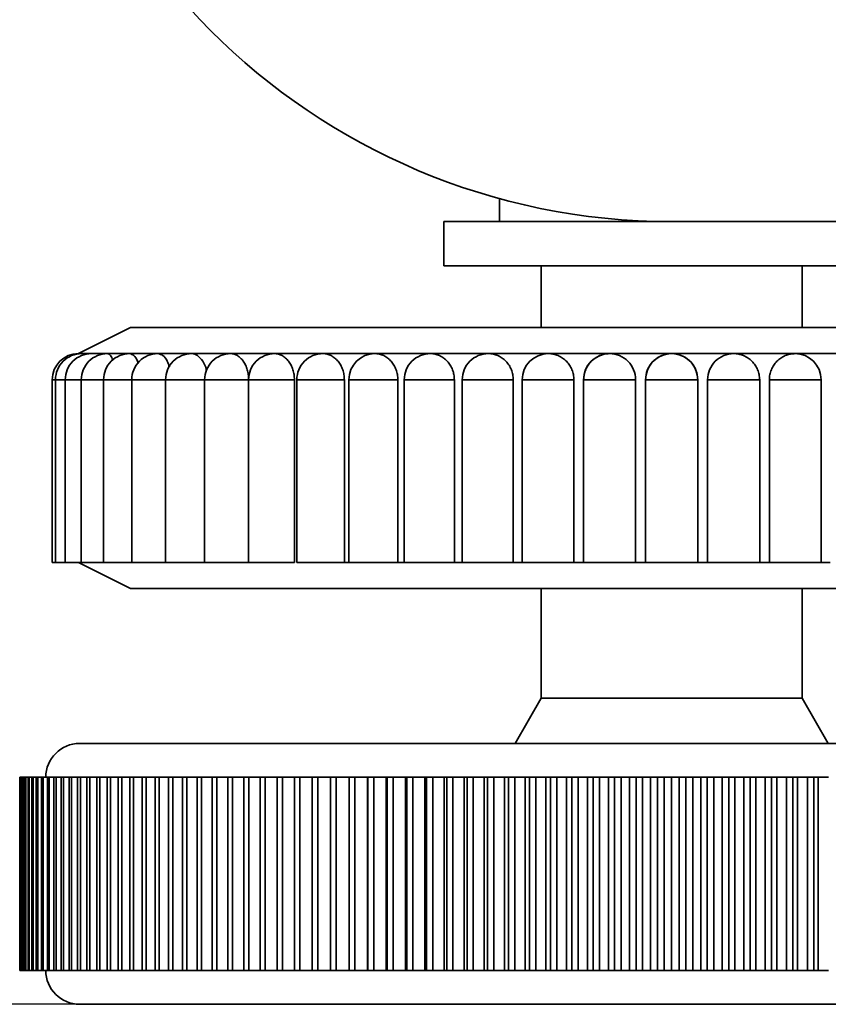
# Model space of a CAD drawing. Header units: millimetres. Extents: x 0 to 864, y 0 to 559.
# Tile 61 of 83: x 637 to 645, y 187 to 196. Entities that reach past the tile are written whole.
import ezdxf

# ---------------------------------------------------------------- set-up
doc = ezdxf.new("R2010")
doc.units = ezdxf.units.MM
doc.header["$PDSIZE"] = -1
doc.styles.add('SLDTEXTSTYLE4', font='GOTHIC.TTF', dxfattribs={"width": 0.605})
doc.dimstyles.new('SLDDIMSTYLE3', dxfattribs={"dimtxt": 6.35, "dimasz": 4.572, "dimexe": 0, "dimexo": 0.0625, "dimgap": 1.5875, "dimtad": 0, "dimtih": 1, "dimtoh": 1, "dimlfac": 4, "dimrnd": 1e-09, "dimzin": 4, "dimdsep": 46, "dimtxsty": 'SLDTEXTSTYLE4', "dimsah": 1, "dimcen": 0.09, "dimadec": 0, "dimazin": 1, "dimtfac": 1, "dimtofl": 0, "dimtmove": 0, "dimatfit": 3, "dimfxl": 1, "dimfrac": 2, "dimtolj": 1, "dimtzin": 12, "dimarcsym": 0})

# ---------------------------------------------------------------- blocks, each defined once
blk = doc.blocks.new('_D_3')
at = {"color": 0, "linetype": 'Continuous', "lineweight": -2}
for p, q in [((646.7754, 227.2766), (618.1564, 227.2766)), ((618.1564, 222.7046), (618.1564, 212.9745)), ((618.1564, 191.5986), (618.1564, 201.3286)), ((676.0254, 187.0266), (618.1564, 187.0266))]:
    blk.add_line(p, q, dxfattribs=at)
at = {"color": 0}
for points in [[(618.9184, 222.7046), (617.3944, 222.7046), (618.1564, 227.2766)], [(617.3944, 191.5986), (618.9184, 191.5986), (618.1564, 187.0266)]]:
    blk.add_solid(points, dxfattribs=at)
at = {"layer": 'Defpoints', "color": 0}
for p in [(646.8379, 227.2766), (618.1564, 187.0266), (676.0879, 187.0266)]:
    blk.add_point(p, dxfattribs=at)
at = {"color": 0, "lineweight": 18, "insert": (618.1564, 211.387), "char_height": 6.35, "attachment_point": 2, "style": 'SLDTEXTSTYLE4'}
blk.add_mtext('\\A1;(161.00)', dxfattribs=at)

msp = doc.modelspace()

# ---------------------------------------------------------------- linework, layer by layer
at = {"color": 7, "linetype": 'Continuous', "lineweight": 35}
for p, q in [((641.8064, 194.7483), (641.8064, 194.5266)), ((641.2721, 194.5266), (641.2721, 194.1016)), ((641.2721, 194.5266), (643.4564, 194.5266)), ((643.4564, 194.5266), (675.5879, 194.5266)), ((641.2721, 194.1016), (643.4564, 194.1016)), ((642.2064, 194.1016), (642.2064, 193.5117)), ((643.4564, 194.1016), (645.6406, 194.1016)), ((644.7064, 194.1016), (644.7064, 193.5117)), ((638.2689, 193.5117), (637.7689, 193.2617)), ((638.2689, 193.5117), (648.6439, 193.5117)), ((637.8001, 193.2617), (637.7689, 193.2617)), ((637.8932, 193.2617), (637.8001, 193.2617)), ((638.0473, 193.2617), (637.8932, 193.2617)), ((638.2606, 193.2617), (638.0473, 193.2617)), ((638.5309, 193.2617), (638.2606, 193.2617)), ((638.8551, 193.2617), (638.5309, 193.2617)), ((639.2297, 193.2617), (638.8551, 193.2617)), ((639.6507, 193.2617), (639.2297, 193.2617)), ((640.1133, 193.2617), (639.6507, 193.2617)), ((640.6126, 193.2617), (640.1133, 193.2617)), ((641.1431, 193.2617), (640.6126, 193.2617)), ((641.6989, 193.2617), (641.1431, 193.2617)), ((642.2736, 193.2617), (641.6989, 193.2617)), ((642.8613, 193.2617), (642.2739, 193.2617)), ((643.4564, 193.2617), (642.8619, 193.2617)), ((644.0509, 193.2617), (643.4564, 193.2617)), ((644.6389, 193.2617), (644.0509, 193.2617)), ((645.2139, 193.2617), (644.6389, 193.2617)), ((637.5189, 193.0117), (637.5189, 191.2617)), ((637.5501, 193.0117), (637.5189, 193.0117)), ((637.5501, 193.0117), (637.5501, 191.2617)), ((637.6432, 193.0117), (637.5501, 193.0117)), ((637.6432, 193.0117), (637.6432, 191.2617)), ((637.7973, 193.0117), (637.6432, 193.0117)), ((637.7973, 193.0117), (637.7973, 191.2617)), ((638.0106, 193.0117), (637.7973, 193.0117)), ((638.0106, 193.0117), (638.0106, 191.2617)), ((638.2809, 193.0117), (638.0106, 193.0117)), ((638.2809, 193.0117), (638.2809, 191.2617)), ((638.6051, 193.0117), (638.2809, 193.0117)), ((638.6051, 193.0117), (638.6051, 191.2617)), ((638.9797, 193.0117), (638.6051, 193.0117)), ((638.9797, 193.0117), (638.9797, 191.2617)), ((639.4011, 193.0117), (638.9797, 193.0117)), ((639.4007, 193.0117), (639.4007, 191.2617)), ((639.8402, 193.0117), (639.4007, 193.0117)), ((639.8402, 193.0117), (639.8402, 191.2617)), ((639.8633, 193.0117), (639.8633, 191.2617)), ((640.3189, 193.0117), (639.8633, 193.0117)), ((640.3189, 193.0117), (640.3189, 191.2617)), ((640.3626, 193.0117), (640.3626, 191.2617)), ((640.8319, 193.0117), (640.3626, 193.0117)), ((640.8319, 193.0117), (640.8319, 191.2617)), ((640.893, 193.0117), (640.893, 191.2617)), ((641.3737, 193.0117), (640.893, 193.0117)), ((641.3737, 193.0117), (641.3737, 191.2617)), ((641.4488, 193.0117), (641.4488, 191.2617)), ((641.9383, 193.0117), (641.4488, 193.0117)), ((641.9383, 193.0117), (641.9383, 191.2617)), ((642.0238, 193.0117), (642.0238, 191.2617)), ((642.5196, 193.0117), (642.0238, 193.0117)), ((642.5196, 193.0117), (642.5196, 191.2617)), ((642.6118, 193.0117), (642.6118, 191.2617)), ((643.1111, 193.0117), (642.6118, 193.0117)), ((643.1111, 193.0117), (643.1111, 191.2617)), ((643.7065, 193.0117), (643.2063, 193.0117)), ((643.2063, 193.0117), (643.2063, 191.2617)), ((643.7065, 193.0117), (643.7065, 191.2617)), ((643.8017, 193.0117), (643.8017, 191.2617)), ((644.301, 193.0117), (643.8017, 193.0117)), ((644.301, 193.0117), (644.301, 191.2617)), ((644.3932, 193.0117), (644.3932, 191.2617)), ((644.8889, 193.0117), (644.3932, 193.0117)), ((644.8889, 193.0117), (644.8889, 191.2617)), ((637.5189, 191.2617), (637.5501, 191.2617)), ((637.5501, 191.2617), (637.6432, 191.2617)), ((637.6432, 191.2617), (637.7973, 191.2617)), ((638.2689, 191.0117), (637.7689, 191.2617)), ((637.7973, 191.2617), (638.0106, 191.2617)), ((638.0106, 191.2617), (638.2809, 191.2617)), ((638.2809, 191.2617), (638.6051, 191.2617)), ((638.6051, 191.2617), (638.9797, 191.2617)), ((638.9797, 191.2617), (639.4011, 191.2617)), ((639.4007, 191.2617), (639.8402, 191.2617)), ((639.8633, 191.2617), (640.3189, 191.2617)), ((640.3189, 191.2617), (640.3989, 191.2617)), ((640.3626, 191.2617), (640.8319, 191.2617)), ((640.8319, 191.2617), (640.9169, 191.2617)), ((640.893, 191.2617), (641.3737, 191.2617)), ((641.3737, 191.2617), (641.4628, 191.2617)), ((641.4488, 191.2617), (641.9383, 191.2617)), ((641.9383, 191.2617), (642.0305, 191.2617)), ((642.0238, 191.2617), (642.5196, 191.2617)), ((642.5196, 191.2617), (642.6138, 191.2617)), ((642.6118, 191.2617), (643.1111, 191.2617)), ((643.1111, 191.2617), (643.2064, 191.2617)), ((643.2063, 191.2617), (643.7065, 191.2617)), ((643.7064, 191.2617), (643.8017, 191.2617)), ((643.8017, 191.2617), (644.301, 191.2617)), ((644.299, 191.2617), (644.3932, 191.2617)), ((644.3932, 191.2617), (644.8889, 191.2617)), ((644.8823, 191.2617), (644.9745, 191.2617)), ((648.6439, 191.0117), (638.2689, 191.0117)), ((642.2064, 191.0117), (642.2064, 189.9596)), ((644.7064, 191.0117), (644.7064, 189.9596)), ((642.2064, 189.9596), (641.9564, 189.5266)), ((644.7064, 189.9596), (642.2064, 189.9596)), ((644.7064, 189.9596), (644.9564, 189.5266)), ((637.7814, 189.5266), (649.1314, 189.5266)), ((637.2065, 187.3516), (637.2065, 189.2016)), ((637.2089, 189.2016), (637.2065, 189.2016)), ((637.2089, 187.3516), (637.2089, 189.2016)), ((637.2109, 189.2016), (637.2089, 189.2016)), ((637.2109, 187.3516), (637.2109, 189.2016)), ((637.2181, 189.2016), (637.2109, 189.2016)), ((637.2181, 187.3516), (637.2181, 189.2016)), ((637.2222, 189.2016), (637.2181, 189.2016)), ((637.2222, 187.3516), (637.2222, 189.2016)), ((637.2341, 189.2016), (637.2222, 189.2016)), ((637.2341, 187.3516), (637.2341, 189.2016)), ((637.2403, 189.2016), (637.2341, 189.2016)), ((637.2403, 187.3516), (637.2403, 189.2016)), ((637.2569, 189.2016), (637.2403, 189.2016)), ((637.2569, 187.3516), (637.2569, 189.2016)), ((637.2652, 189.2016), (637.2569, 189.2016)), ((637.2652, 187.3516), (637.2652, 189.2016)), ((637.2865, 189.2016), (637.2652, 189.2016)), ((637.2865, 187.3516), (637.2865, 189.2016)), ((637.2969, 189.2016), (637.2865, 189.2016)), ((637.2969, 187.3516), (637.2969, 189.2016)), ((637.3229, 189.2016), (637.2969, 189.2016)), ((637.3229, 187.3516), (637.3229, 189.2016)), ((637.3353, 189.2016), (637.3229, 189.2016)), ((637.3353, 187.3516), (637.3353, 189.2016)), ((637.366, 189.2016), (637.3353, 189.2016)), ((637.366, 187.3516), (637.366, 189.2016)), ((637.3804, 189.2016), (637.366, 189.2016)), ((637.3804, 187.3516), (637.3804, 189.2016)), ((637.4157, 189.2016), (637.3804, 189.2016)), ((637.4157, 187.3516), (637.4157, 189.2016)), ((637.4321, 189.2016), (637.4157, 189.2016)), ((637.4321, 187.3516), (637.4321, 189.2016)), ((637.472, 189.2016), (637.4321, 189.2016)), ((637.472, 187.3516), (637.472, 189.2016)), ((637.4905, 189.2016), (637.472, 189.2016)), ((637.4905, 187.3516), (637.4905, 189.2016)), ((637.5349, 189.2016), (637.4905, 189.2016)), ((637.5349, 187.3516), (637.5349, 189.2016)), ((637.5553, 189.2016), (637.5349, 189.2016)), ((637.5553, 187.3516), (637.5553, 189.2016)), ((637.6043, 189.2016), (637.5553, 189.2016)), ((637.6043, 187.3516), (637.6043, 189.2016)), ((637.6266, 189.2016), (637.6043, 189.2016)), ((637.6266, 187.3516), (637.6266, 189.2016)), ((637.68, 189.2016), (637.6266, 189.2016)), ((637.68, 187.3516), (637.68, 189.2016)), ((637.7043, 189.2016), (637.68, 189.2016)), ((637.7043, 187.3516), (637.7043, 189.2016)), ((637.7621, 189.2016), (637.7043, 189.2016)), ((637.7621, 187.3516), (637.7621, 189.2016)), ((637.7883, 189.2016), (637.7621, 189.2016)), ((637.7883, 187.3516), (637.7883, 189.2016)), ((637.8504, 189.2016), (637.7883, 189.2016)), ((637.8504, 187.3516), (637.8504, 189.2016)), ((637.8784, 189.2016), (637.8504, 189.2016)), ((637.8784, 187.3516), (637.8784, 189.2016)), ((637.9448, 189.2016), (637.8784, 189.2016)), ((637.9448, 187.3516), (637.9448, 189.2016)), ((637.9747, 189.2016), (637.9448, 189.2016)), ((637.9747, 187.3516), (637.9747, 189.2016)), ((638.0453, 189.2016), (637.9747, 189.2016)), ((638.0453, 187.3516), (638.0453, 189.2016)), ((638.077, 189.2016), (638.0453, 189.2016)), ((638.077, 187.3516), (638.077, 189.2016)), ((638.1516, 189.2016), (638.077, 189.2016)), ((638.1516, 187.3516), (638.1516, 189.2016)), ((638.1851, 189.2016), (638.1516, 189.2016)), ((638.1851, 187.3516), (638.1851, 189.2016)), ((638.2638, 189.2016), (638.1851, 189.2016)), ((638.2638, 187.3516), (638.2638, 189.2016)), ((638.299, 189.2016), (638.2638, 189.2016)), ((638.299, 187.3516), (638.299, 189.2016)), ((638.3816, 189.2016), (638.299, 189.2016)), ((638.3816, 187.3516), (638.3816, 189.2016)), ((638.4186, 189.2016), (638.3816, 189.2016)), ((638.4186, 187.3516), (638.4186, 189.2016)), ((638.505, 189.2016), (638.4186, 189.2016)), ((638.505, 187.3516), (638.505, 189.2016)), ((638.5436, 189.2016), (638.505, 189.2016)), ((638.5436, 187.3516), (638.5436, 189.2016)), ((638.6338, 189.2016), (638.5436, 189.2016)), ((638.6338, 187.3516), (638.6338, 189.2016)), ((638.674, 189.2016), (638.6338, 189.2016)), ((638.674, 187.3516), (638.674, 189.2016)), ((638.7679, 189.2016), (638.674, 189.2016)), ((638.7679, 187.3516), (638.7679, 189.2016)), ((638.8097, 189.2016), (638.7679, 189.2016)), ((638.8097, 187.3516), (638.8097, 189.2016)), ((638.9071, 189.2016), (638.8097, 189.2016)), ((638.9071, 187.3516), (638.9071, 189.2016)), ((638.9504, 189.2016), (638.9071, 189.2016)), ((638.9504, 187.3516), (638.9504, 189.2016)), ((639.0513, 189.2016), (638.9504, 189.2016)), ((639.0513, 187.3516), (639.0513, 189.2016)), ((639.0961, 189.2016), (639.0513, 189.2016)), ((639.0961, 187.3516), (639.0961, 189.2016)), ((639.2003, 189.2016), (639.0961, 189.2016)), ((639.2003, 187.3516), (639.2003, 189.2016)), ((639.2465, 189.2016), (639.2003, 189.2016)), ((639.2465, 187.3516), (639.2465, 189.2016)), ((639.354, 189.2016), (639.2465, 189.2016)), ((639.354, 187.3516), (639.354, 189.2016)), ((639.4016, 189.2016), (639.354, 189.2016)), ((639.4016, 187.3516), (639.4016, 189.2016)), ((639.5121, 189.2016), (639.4016, 189.2016)), ((639.5121, 187.3516), (639.5121, 189.2016)), ((639.5611, 189.2016), (639.5121, 189.2016)), ((639.5611, 187.3516), (639.5611, 189.2016)), ((639.6746, 189.2016), (639.5611, 189.2016)), ((639.6746, 187.3516), (639.6746, 189.2016)), ((639.7248, 189.2016), (639.6746, 189.2016)), ((639.7248, 187.3516), (639.7248, 189.2016)), ((639.8412, 189.2016), (639.7248, 189.2016)), ((639.8412, 187.3516), (639.8412, 189.2016)), ((639.8926, 189.2016), (639.8412, 189.2016)), ((639.8926, 187.3516), (639.8926, 189.2016)), ((640.0117, 189.2016), (639.8926, 189.2016)), ((640.0117, 187.3516), (640.0117, 189.2016)), ((640.0643, 189.2016), (640.0117, 189.2016)), ((640.0643, 187.3516), (640.0643, 189.2016)), ((640.186, 189.2016), (640.0643, 189.2016)), ((640.186, 187.3516), (640.186, 189.2016)), ((640.2397, 189.2016), (640.186, 189.2016)), ((640.2397, 187.3516), (640.2397, 189.2016)), ((640.3639, 189.2016), (640.2397, 189.2016)), ((640.3639, 187.3516), (640.3639, 189.2016)), ((640.4187, 189.2016), (640.3639, 189.2016)), ((640.4187, 187.3516), (640.4187, 189.2016)), ((640.5412, 189.2016), (640.4187, 189.2016)), ((640.5412, 187.3516), (640.5412, 189.2016)), ((640.5452, 189.2016), (640.5412, 189.2016)), ((640.5452, 187.3516), (640.5452, 189.2016)), ((640.6009, 189.2016), (640.5452, 189.2016)), ((640.6009, 187.3516), (640.6009, 189.2016)), ((640.7209, 189.2016), (640.6009, 189.2016)), ((640.7209, 187.3516), (640.7209, 189.2016)), ((640.7296, 189.2016), (640.7209, 189.2016)), ((640.7296, 187.3516), (640.7296, 189.2016)), ((640.7863, 189.2016), (640.7296, 189.2016)), ((640.7863, 187.3516), (640.7863, 189.2016)), ((640.9036, 189.2016), (640.7863, 189.2016)), ((640.9036, 187.3516), (640.9036, 189.2016)), ((640.9171, 189.2016), (640.9036, 189.2016)), ((640.9171, 187.3516), (640.9171, 189.2016)), ((640.9746, 189.2016), (640.9171, 189.2016)), ((640.9746, 187.3516), (640.9746, 189.2016)), ((641.0891, 189.2016), (640.9746, 189.2016)), ((641.0891, 187.3516), (641.0891, 189.2016)), ((641.1073, 189.2016), (641.0891, 189.2016)), ((641.1073, 187.3516), (641.1073, 189.2016)), ((641.1656, 189.2016), (641.1073, 189.2016)), ((641.1656, 187.3516), (641.1656, 189.2016)), ((641.2772, 189.2016), (641.1656, 189.2016)), ((641.2772, 187.3516), (641.2772, 189.2016)), ((641.3001, 189.2016), (641.2772, 189.2016)), ((641.3001, 187.3516), (641.3001, 189.2016)), ((641.3591, 189.2016), (641.3001, 189.2016)), ((641.3591, 187.3516), (641.3591, 189.2016)), ((641.4676, 189.2016), (641.3591, 189.2016)), ((641.4676, 187.3516), (641.4676, 189.2016)), ((641.4952, 189.2016), (641.4676, 189.2016)), ((641.4952, 187.3516), (641.4952, 189.2016)), ((641.5549, 189.2016), (641.4952, 189.2016)), ((641.5549, 187.3516), (641.5549, 189.2016)), ((641.6602, 189.2016), (641.5549, 189.2016)), ((641.6602, 187.3516), (641.6602, 189.2016)), ((641.6925, 189.2016), (641.6602, 189.2016)), ((641.6925, 187.3516), (641.6925, 189.2016)), ((641.7528, 189.2016), (641.6925, 189.2016)), ((641.7528, 187.3516), (641.7528, 189.2016)), ((641.8548, 189.2016), (641.7528, 189.2016)), ((641.8548, 187.3516), (641.8548, 189.2016)), ((641.8917, 189.2016), (641.8548, 189.2016)), ((641.8917, 187.3516), (641.8917, 189.2016)), ((641.9526, 189.2016), (641.8917, 189.2016)), ((641.9526, 187.3516), (641.9526, 189.2016)), ((642.0512, 189.2016), (641.9526, 189.2016)), ((642.0512, 187.3516), (642.0512, 189.2016)), ((642.0926, 189.2016), (642.0512, 189.2016)), ((642.0926, 187.3516), (642.0926, 189.2016)), ((642.154, 189.2016), (642.0926, 189.2016)), ((642.154, 187.3516), (642.154, 189.2016)), ((642.2491, 189.2016), (642.154, 189.2016)), ((642.2491, 187.3516), (642.2491, 189.2016)), ((642.295, 189.2016), (642.2491, 189.2016)), ((642.295, 187.3516), (642.295, 189.2016)), ((642.3568, 189.2016), (642.295, 189.2016)), ((642.3568, 187.3516), (642.3568, 189.2016)), ((642.4483, 189.2016), (642.3568, 189.2016)), ((642.4483, 187.3516), (642.4483, 189.2016)), ((642.4987, 189.2016), (642.4483, 189.2016)), ((642.4987, 187.3516), (642.4987, 189.2016)), ((642.5608, 189.2016), (642.4987, 189.2016)), ((642.5608, 187.3516), (642.5608, 189.2016)), ((642.6486, 189.2016), (642.5608, 189.2016)), ((642.6486, 187.3516), (642.6486, 189.2016)), ((642.7034, 189.2016), (642.6486, 189.2016)), ((642.7034, 187.3516), (642.7034, 189.2016)), ((642.7658, 189.2016), (642.7034, 189.2016)), ((642.7658, 187.3516), (642.7658, 189.2016)), ((642.8497, 189.2016), (642.7658, 189.2016)), ((642.8497, 187.3516), (642.8497, 189.2016)), ((642.909, 189.2016), (642.8497, 189.2016)), ((642.909, 187.3516), (642.909, 189.2016)), ((642.9716, 189.2016), (642.909, 189.2016)), ((642.9716, 187.3516), (642.9716, 189.2016)), ((643.0516, 189.2016), (642.9716, 189.2016)), ((643.0516, 187.3516), (643.0516, 189.2016)), ((643.1151, 189.2016), (643.0516, 189.2016)), ((643.1151, 187.3516), (643.1151, 189.2016)), ((643.1779, 189.2016), (643.1151, 189.2016)), ((643.1779, 187.3516), (643.1779, 189.2016)), ((643.2539, 189.2016), (643.1779, 189.2016)), ((643.2539, 187.3516), (643.2539, 189.2016)), ((643.3217, 189.2016), (643.2539, 189.2016)), ((643.3217, 187.3516), (643.3217, 189.2016)), ((643.3845, 189.2016), (643.3217, 189.2016)), ((643.3845, 187.3516), (643.3845, 189.2016)), ((643.4564, 189.2016), (643.3845, 189.2016)), ((643.4564, 187.3516), (643.4564, 189.2016)), ((643.5283, 189.2016), (643.4564, 189.2016)), ((643.5283, 187.3516), (643.5283, 189.2016)), ((643.5911, 189.2016), (643.5283, 189.2016)), ((643.5911, 187.3516), (643.5911, 189.2016)), ((643.6589, 189.2016), (643.5911, 189.2016)), ((643.6589, 187.3516), (643.6589, 189.2016)), ((643.7349, 189.2016), (643.6589, 189.2016)), ((643.7349, 187.3516), (643.7349, 189.2016)), ((643.7977, 189.2016), (643.7349, 189.2016)), ((643.7977, 187.3516), (643.7977, 189.2016)), ((643.8612, 189.2016), (643.7977, 189.2016)), ((643.8612, 187.3516), (643.8612, 189.2016)), ((643.9412, 189.2016), (643.8612, 189.2016)), ((643.9412, 187.3516), (643.9412, 189.2016)), ((644.0038, 189.2016), (643.9412, 189.2016)), ((644.0038, 187.3516), (644.0038, 189.2016)), ((644.063, 189.2016), (644.0038, 189.2016)), ((644.063, 187.3516), (644.063, 189.2016)), ((644.147, 189.2016), (644.063, 189.2016)), ((644.147, 187.3516), (644.147, 189.2016)), ((644.2094, 189.2016), (644.147, 189.2016)), ((644.2094, 187.3516), (644.2094, 189.2016)), ((644.2642, 189.2016), (644.2094, 189.2016)), ((644.2642, 187.3516), (644.2642, 189.2016)), ((644.352, 189.2016), (644.2642, 189.2016)), ((644.352, 187.3516), (644.352, 189.2016)), ((644.4141, 189.2016), (644.352, 189.2016)), ((644.4141, 187.3516), (644.4141, 189.2016)), ((644.4645, 189.2016), (644.4141, 189.2016)), ((644.4645, 187.3516), (644.4645, 189.2016)), ((644.556, 189.2016), (644.4645, 189.2016)), ((644.556, 187.3516), (644.556, 189.2016)), ((644.6178, 189.2016), (644.556, 189.2016)), ((644.6178, 187.3516), (644.6178, 189.2016)), ((644.6637, 189.2016), (644.6178, 189.2016)), ((644.6637, 187.3516), (644.6637, 189.2016)), ((644.7588, 189.2016), (644.6637, 189.2016)), ((644.7588, 187.3516), (644.7588, 189.2016)), ((644.8202, 189.2016), (644.7588, 189.2016)), ((644.8202, 187.3516), (644.8202, 189.2016)), ((644.8616, 189.2016), (644.8202, 189.2016)), ((644.8616, 187.3516), (644.8616, 189.2016)), ((644.9602, 189.2016), (644.8616, 189.2016)), ((637.2089, 187.3516), (637.2065, 187.3516)), ((637.2109, 187.3516), (637.2089, 187.3516)), ((637.2181, 187.3516), (637.2109, 187.3516)), ((637.2222, 187.3516), (637.2181, 187.3516)), ((637.2341, 187.3516), (637.2222, 187.3516)), ((637.2403, 187.3516), (637.2341, 187.3516)), ((637.2569, 187.3516), (637.2403, 187.3516)), ((637.2652, 187.3516), (637.2569, 187.3516)), ((637.2865, 187.3516), (637.2652, 187.3516)), ((637.2969, 187.3516), (637.2865, 187.3516)), ((637.3229, 187.3516), (637.2969, 187.3516)), ((637.3353, 187.3516), (637.3229, 187.3516)), ((637.366, 187.3516), (637.3353, 187.3516)), ((637.3804, 187.3516), (637.366, 187.3516)), ((637.4157, 187.3516), (637.3804, 187.3516)), ((637.4321, 187.3516), (637.4157, 187.3516)), ((637.472, 187.3516), (637.4321, 187.3516)), ((637.4905, 187.3516), (637.472, 187.3516)), ((637.5349, 187.3516), (637.4905, 187.3516)), ((637.5553, 187.3516), (637.5349, 187.3516)), ((637.6043, 187.3516), (637.5553, 187.3516)), ((637.6266, 187.3516), (637.6043, 187.3516)), ((637.68, 187.3516), (637.6266, 187.3516)), ((637.7043, 187.3516), (637.68, 187.3516)), ((637.7621, 187.3516), (637.7043, 187.3516)), ((637.7883, 187.3516), (637.7621, 187.3516)), ((637.8504, 187.3516), (637.7883, 187.3516)), ((637.8784, 187.3516), (637.8504, 187.3516)), ((637.9448, 187.3516), (637.8784, 187.3516)), ((637.9747, 187.3516), (637.9448, 187.3516)), ((638.0453, 187.3516), (637.9747, 187.3516)), ((638.077, 187.3516), (638.0453, 187.3516)), ((638.1516, 187.3516), (638.077, 187.3516)), ((638.1851, 187.3516), (638.1516, 187.3516)), ((638.2638, 187.3516), (638.1851, 187.3516)), ((638.299, 187.3516), (638.2638, 187.3516)), ((638.3816, 187.3516), (638.299, 187.3516)), ((638.4186, 187.3516), (638.3816, 187.3516)), ((638.505, 187.3516), (638.4186, 187.3516)), ((638.5436, 187.3516), (638.505, 187.3516)), ((638.6338, 187.3516), (638.5436, 187.3516)), ((638.674, 187.3516), (638.6338, 187.3516)), ((638.7679, 187.3516), (638.674, 187.3516)), ((638.8097, 187.3516), (638.7679, 187.3516)), ((638.9071, 187.3516), (638.8097, 187.3516)), ((638.9504, 187.3516), (638.9071, 187.3516)), ((639.0513, 187.3516), (638.9504, 187.3516)), ((639.0961, 187.3516), (639.0513, 187.3516)), ((639.2003, 187.3516), (639.0961, 187.3516)), ((639.2465, 187.3516), (639.2003, 187.3516)), ((639.354, 187.3516), (639.2465, 187.3516)), ((639.4016, 187.3516), (639.354, 187.3516)), ((639.5121, 187.3516), (639.4016, 187.3516)), ((639.5611, 187.3516), (639.5121, 187.3516)), ((639.6746, 187.3516), (639.5611, 187.3516)), ((639.7248, 187.3516), (639.6746, 187.3516)), ((639.8412, 187.3516), (639.7248, 187.3516)), ((639.8926, 187.3516), (639.8412, 187.3516)), ((640.0117, 187.3516), (639.8926, 187.3516)), ((640.0643, 187.3516), (640.0117, 187.3516)), ((640.186, 187.3516), (640.0643, 187.3516)), ((640.2397, 187.3516), (640.186, 187.3516)), ((640.3639, 187.3516), (640.2397, 187.3516)), ((640.4187, 187.3516), (640.3639, 187.3516)), ((640.5412, 187.3516), (640.4187, 187.3516)), ((640.5452, 187.3516), (640.5412, 187.3516)), ((640.6009, 187.3516), (640.5452, 187.3516)), ((640.7209, 187.3516), (640.6009, 187.3516)), ((640.7296, 187.3516), (640.7209, 187.3516)), ((640.7863, 187.3516), (640.7296, 187.3516)), ((640.9036, 187.3516), (640.7863, 187.3516)), ((640.9171, 187.3516), (640.9036, 187.3516)), ((640.9746, 187.3516), (640.9171, 187.3516)), ((641.0891, 187.3516), (640.9746, 187.3516)), ((641.1073, 187.3516), (641.0891, 187.3516)), ((641.1656, 187.3516), (641.1073, 187.3516)), ((641.2772, 187.3516), (641.1656, 187.3516)), ((641.3001, 187.3516), (641.2772, 187.3516)), ((641.3591, 187.3516), (641.3001, 187.3516)), ((641.4676, 187.3516), (641.3591, 187.3516)), ((641.4952, 187.3516), (641.4676, 187.3516)), ((641.5549, 187.3516), (641.4952, 187.3516)), ((641.6602, 187.3516), (641.5549, 187.3516)), ((641.6925, 187.3516), (641.6602, 187.3516)), ((641.7528, 187.3516), (641.6925, 187.3516)), ((641.8548, 187.3516), (641.7528, 187.3516)), ((641.8917, 187.3516), (641.8548, 187.3516)), ((641.9526, 187.3516), (641.8917, 187.3516)), ((642.0512, 187.3516), (641.9526, 187.3516)), ((642.0926, 187.3516), (642.0512, 187.3516)), ((642.154, 187.3516), (642.0926, 187.3516)), ((642.2491, 187.3516), (642.154, 187.3516)), ((642.295, 187.3516), (642.2491, 187.3516)), ((642.3568, 187.3516), (642.295, 187.3516)), ((642.4483, 187.3516), (642.3568, 187.3516)), ((642.4987, 187.3516), (642.4483, 187.3516)), ((642.5608, 187.3516), (642.4987, 187.3516)), ((642.6486, 187.3516), (642.5608, 187.3516)), ((642.7034, 187.3516), (642.6486, 187.3516)), ((642.7658, 187.3516), (642.7034, 187.3516)), ((642.8497, 187.3516), (642.7658, 187.3516)), ((642.909, 187.3516), (642.8497, 187.3516)), ((642.9716, 187.3516), (642.909, 187.3516)), ((643.0516, 187.3516), (642.9716, 187.3516)), ((643.1151, 187.3516), (643.0516, 187.3516)), ((643.1779, 187.3516), (643.1151, 187.3516)), ((643.2539, 187.3516), (643.1779, 187.3516)), ((643.3217, 187.3516), (643.2539, 187.3516)), ((643.3845, 187.3516), (643.3217, 187.3516)), ((643.4564, 187.3516), (643.3845, 187.3516)), ((643.5283, 187.3516), (643.4564, 187.3516)), ((643.5911, 187.3516), (643.5283, 187.3516)), ((643.6589, 187.3516), (643.5911, 187.3516)), ((643.7349, 187.3516), (643.6589, 187.3516)), ((643.7977, 187.3516), (643.7349, 187.3516)), ((643.8612, 187.3516), (643.7977, 187.3516)), ((643.9412, 187.3516), (643.8612, 187.3516)), ((644.0038, 187.3516), (643.9412, 187.3516)), ((644.063, 187.3516), (644.0038, 187.3516)), ((644.147, 187.3516), (644.063, 187.3516)), ((644.2094, 187.3516), (644.147, 187.3516)), ((644.2642, 187.3516), (644.2094, 187.3516)), ((644.352, 187.3516), (644.2642, 187.3516)), ((644.4141, 187.3516), (644.352, 187.3516)), ((644.4645, 187.3516), (644.4141, 187.3516)), ((644.556, 187.3516), (644.4645, 187.3516)), ((644.6178, 187.3516), (644.556, 187.3516)), ((644.6637, 187.3516), (644.6178, 187.3516)), ((644.7588, 187.3516), (644.6637, 187.3516)), ((644.8202, 187.3516), (644.7588, 187.3516)), ((644.8616, 187.3516), (644.8202, 187.3516)), ((644.9602, 187.3516), (644.8616, 187.3516)), ((649.1314, 187.0266), (637.7814, 187.0266))]:
    msp.add_line(p, q, dxfattribs=at)
for centre, radius, start, end in [((643.4564, 200.7766), 6.25, 180, 270), ((637.7689, 193.0117), 0.25, 90, 180), ((637.8001, 193.0117), 0.25, 89.99326, 180), ((637.8932, 193.0117), 0.25, 89.99337, 180), ((638.0473, 193.0117), 0.25, 89.99357, 180), ((638.2606, 193.0117), 0.25, 89.99386, 180), ((638.5309, 193.0117), 0.25, 89.99427, 180), ((638.8551, 193.0117), 0.25, 89.99482, 180), ((639.2297, 193.0117), 0.25, 89.99722, 180), ((639.6507, 193.0117), 0.25, 89.99657, 180), ((640.1133, 193.0117), 0.25, 89.99798, 180), ((640.6126, 193.0117), 0.25, 90, 180), ((641.143, 193.0117), 0.25, 89.99594, 180), ((641.6988, 193.0117), 0.25, 89.99168, 180), ((642.2738, 193.0117), 0.25, 90.05163, 180), ((642.8618, 193.0117), 0.25, 90.11564, 180), ((643.4563, 193.0117), 0.25, 95.94121, 180), ((643.4565, 193.0117), 0.25, 0, 84.05879), ((644.6389, 193.0117), 0.25, 0, 90), ((644.051, 193.0117), 0.25, 0, 1.16976), ((637.7814, 189.2016), 0.325, 90, 180), ((637.7814, 187.3516), 0.325, 180, 270)]:
    msp.add_arc(centre, radius, start, end, dxfattribs=at)
for points, knots in [([(638.0473, 193.2617), (638.0577, 193.2585), (638.0765, 193.2527), (638.0922, 193.2156), (638.0991, 193.1993)], [0, 0, 0, 0, 0.558984, 1, 1, 1, 1]), ([(638.2606, 193.2617), (638.2739, 193.2575), (638.3005, 193.2491), (638.3297, 193.2096), (638.3391, 193.175), (638.341, 193.1681)], [0, 0, 0, 0, 0.44702, 0.888699, 1, 1, 1, 1]), ([(638.5309, 193.2617), (638.5473, 193.2577), (638.5801, 193.2496), (638.6208, 193.2), (638.6353, 193.1525), (638.6413, 193.1331)], [0, 0, 0, 0, 0.375213, 0.745934, 1, 1, 1, 1]), ([(638.8551, 193.2617), (638.8747, 193.2579), (638.9136, 193.2502), (638.9627, 193.1921), (638.9917, 193.1349), (638.9957, 193.0981), (638.9963, 193.0932)], [0, 0, 0, 0, 0.319799, 0.6357599, 0.9513959, 1, 1, 1, 1]), ([(639.2297, 193.2617), (639.2353, 193.2615), (639.2462, 193.261), (639.2627, 193.2572), (639.2789, 193.2511), (639.2999, 193.2399), (639.3248, 193.2206), (639.3509, 193.1895), (639.3725, 193.1517), (639.3885, 193.1082), (639.3991, 193.061), (639.4005, 193.0281), (639.4011, 193.0117)], [0, 0, 0, 0, 0.062873, 0.125402, 0.188215, 0.25193, 0.3768, 0.500496, 0.624029, 0.748808, 0.8748, 1, 1, 1, 1]), ([(639.6507, 193.2617), (639.6568, 193.2615), (639.669, 193.261), (639.6872, 193.2572), (639.7052, 193.2511), (639.7285, 193.2399), (639.756, 193.2206), (639.7848, 193.1895), (639.8086, 193.1517), (639.8263, 193.1082), (639.838, 193.061), (639.8395, 193.0281), (639.8402, 193.0117)], [0, 0, 0, 0, 0.0628777, 0.1254097, 0.1882235, 0.2519378, 0.3768033, 0.5004963, 0.624028, 0.7488068, 0.8748007, 1, 1, 1, 1]), ([(640.1133, 193.2617), (640.12, 193.2615), (640.1333, 193.261), (640.1531, 193.2572), (640.1726, 193.2511), (640.1979, 193.2399), (640.2278, 193.2207), (640.259, 193.1896), (640.2848, 193.1517), (640.3038, 193.1082), (640.3165, 193.061), (640.3181, 193.0281), (640.3189, 193.0117)], [0, 0, 0, 0, 0.0628817, 0.1254163, 0.1882308, 0.2519442, 0.3768063, 0.5004965, 0.6240274, 0.7488059, 0.8748011, 1, 1, 1, 1]), ([(640.6126, 193.2617), (640.6197, 193.2615), (640.6339, 193.261), (640.6551, 193.2572), (640.676, 193.2511), (640.7031, 193.2399), (640.7349, 193.2207), (640.7681, 193.1896), (640.7956, 193.1517), (640.8159, 193.1082), (640.8294, 193.061), (640.8311, 193.0281), (640.8319, 193.0117)], [0, 0, 0, 0, 0.062887, 0.125425, 0.188241, 0.251953, 0.37681, 0.500497, 0.624027, 0.748805, 0.874802, 1, 1, 1, 1]), ([(641.1431, 193.2617), (641.1506, 193.2615), (641.1656, 193.261), (641.1879, 193.2572), (641.2099, 193.2511), (641.2384, 193.2399), (641.2718, 193.2206), (641.3068, 193.1895), (641.3356, 193.1517), (641.3569, 193.1082), (641.3711, 193.061), (641.3728, 193.0281), (641.3737, 193.0117)], [0, 0, 0, 0, 0.062861, 0.125382, 0.188193, 0.251911, 0.376791, 0.500495, 0.624031, 0.748811, 0.874799, 1, 1, 1, 1]), ([(641.6989, 193.2617), (641.7067, 193.2615), (641.7223, 193.261), (641.7455, 193.2572), (641.7684, 193.2511), (641.798, 193.2399), (641.8327, 193.2206), (641.869, 193.1895), (641.8989, 193.1517), (641.921, 193.1082), (641.9356, 193.061), (641.9374, 193.0281), (641.9383, 193.0117)], [0, 0, 0, 0, 0.062859, 0.12538, 0.18819, 0.251908, 0.376789, 0.500495, 0.624031, 0.748811, 0.874799, 1, 1, 1, 1]), ([(642.2739, 193.2617), (642.2819, 193.2615), (642.298, 193.261), (642.3219, 193.2572), (642.3454, 193.2511), (642.3757, 193.2399), (642.4114, 193.2206), (642.4486, 193.1895), (642.4792, 193.1517), (642.5018, 193.1082), (642.5168, 193.061), (642.5186, 193.0281), (642.5196, 193.0117)], [0, 0, 0, 0, 0.062865, 0.125388, 0.188197, 0.251911, 0.376801, 0.500495, 0.624041, 0.748811, 0.87481, 1, 1, 1, 1]), ([(642.6138, 193.0117), (642.6141, 193.0199), (642.6145, 193.0363), (642.6183, 193.0606), (642.6242, 193.0845), (642.6353, 193.1153), (642.6542, 193.1516), (642.685, 193.1894), (642.7225, 193.2205), (642.7658, 193.2435), (642.8126, 193.2588), (642.8452, 193.2607), (642.8613, 193.2617)], [0, 0, 0, 0, 0.062882, 0.125333, 0.18797, 0.251402, 0.376334, 0.500021, 0.62386, 0.74933, 0.875543, 1, 1, 1, 1]), ([(642.8613, 193.2617), (642.8942, 193.2618), (642.9269, 193.2552), (642.9871, 193.2302), (643.0147, 193.2118), (643.0843, 193.1422), (643.1111, 193.0778), (643.1111, 193.0117)], [0, 0, 0, 0, 0.25, 0.25, 0.5, 0.5, 1, 1, 1, 1]), ([(643.2064, 193.0117), (643.2064, 193.0425), (643.212, 193.0727), (643.234, 193.13), (643.2502, 193.1563), (643.3116, 193.2245), (643.3691, 193.254), (643.4305, 193.2604)], [0, 0, 0, 0, 0.25, 0.25, 0.5, 0.5, 1, 1, 1, 1]), ([(643.4823, 193.2604), (643.5437, 193.254), (643.6012, 193.2246), (643.6627, 193.1563), (643.6788, 193.13), (643.7008, 193.0726), (643.7064, 193.0426), (643.7064, 193.0117)], [0, 0, 0, 0, 0.5, 0.5, 0.75, 0.75, 1, 1, 1, 1]), ([(643.8017, 193.0117), (643.8017, 193.0447), (643.8082, 193.0771), (643.8332, 193.1377), (643.8517, 193.1654), (643.9207, 193.2346), (643.9852, 193.2617), (644.0509, 193.2617)], [0, 0, 0, 0, 0.25, 0.25, 0.5, 0.5, 1, 1, 1, 1]), ([(644.0509, 193.2617), (644.0591, 193.2615), (644.0754, 193.261), (644.0996, 193.2572), (644.1234, 193.2511), (644.1541, 193.2399), (644.1902, 193.2206), (644.2276, 193.1895), (644.2584, 193.1517), (644.2811, 193.1082), (644.2962, 193.061), (644.298, 193.0281), (644.299, 193.0117)], [0, 0, 0, 0, 0.062861, 0.125383, 0.188193, 0.251911, 0.376791, 0.500495, 0.624031, 0.748811, 0.874799, 1, 1, 1, 1]), ([(644.3932, 193.0117), (644.3934, 193.0199), (644.3939, 193.0363), (644.3976, 193.0607), (644.4036, 193.0846), (644.4146, 193.1155), (644.4336, 193.1518), (644.4642, 193.1896), (644.5016, 193.2207), (644.5445, 193.2436), (644.5908, 193.2589), (644.6229, 193.2608), (644.6389, 193.2617)], [0, 0, 0, 0, 0.062882, 0.125333, 0.187971, 0.251407, 0.376339, 0.500015, 0.623838, 0.7493, 0.875517, 1, 1, 1, 1])]:
    msp.add_open_spline(points, degree=3, knots=knots, dxfattribs=at)
for points in [[(643.4305, 193.2604), (643.4391, 193.2613), (643.4477, 193.2617), (643.4564, 193.2617)], [(643.4564, 193.2617), (643.4651, 193.2617), (643.4737, 193.2613), (643.4823, 193.2604)]]:
    msp.add_open_spline(points, degree=3, dxfattribs=at)

# ---------------------------------------------------------------- dimensions: what is measured, and where the dimension line sits
at = {"color": 7, "linetype": 'Continuous', "lineweight": 18}
dim = msp.add_linear_dim(base=(618.1564, 187.0266), p1=(646.8379, 227.2766), p2=(676.0879, 187.0266), angle=90, text='(<>)', dimstyle='SLDDIMSTYLE3', dxfattribs=at)
dim.commit()
dim.dimension.update_dxf_attribs({"geometry": '_D_3', "text_midpoint": (618.1564, 207.1516), "dimtype": 160})

doc.saveas('drawing.dxf')
